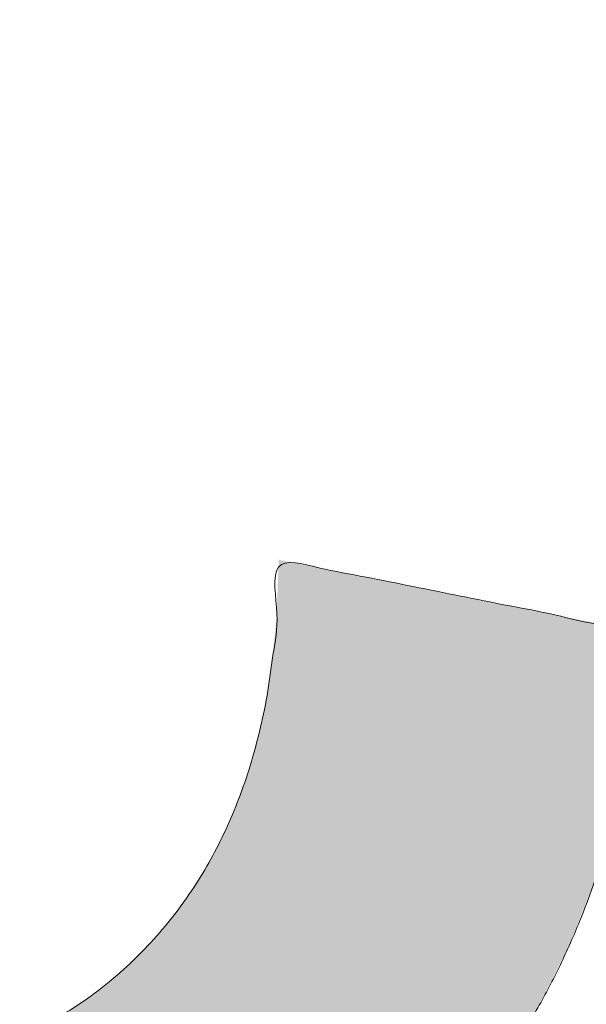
# Model space of a CAD drawing. Header units: inches. Extents: x -420 to -276, y -52 to 18.
# Tile 174 of 187: x -285.677 to -285.146, y -9.626 to -8.704. Entities that reach past the tile are written whole.
import ezdxf

# ---------------------------------------------------------------- set-up
doc = ezdxf.new("R2010")
doc.units = ezdxf.units.IN
doc.header["$LTSCALE"] = 32
doc.header["$MEASUREMENT"] = 0
doc.linetypes.add('Dash Style-1', pattern=[0.083328, 0.041656, -0.041672])
for name, color, linetype, lineweight in [('Black', 7, 'Continuous', 18), ('DashLine', 7, 'Dash Style-1', 13), ('DashLineFill', 7, 'Dash Style-1', 13), ('Drawing', 7, 'Continuous', 18), ('Metal-DeskStructure', 7, 'Continuous', 13), ('None', 7, 'Continuous', 18), ('SolidLine', 7, 'Continuous', 15), ('Wood_1-H', 7, 'Continuous', 13)]:
    doc.layers.add(name, color=color, linetype=linetype, lineweight=lineweight)
pattern_1 = [(45, (0, 0), (-1.61301565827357, 1.935715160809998), []), (45, (-1.0608, 1.0608), (-0.4723460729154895, 0.4167612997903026), [])]

# ---------------------------------------------------------------- blocks, each defined once
blk = doc.blocks.new('1BRPFY-Leg_Plate (2D)')
at = {"layer": 'DashLineFill', "linetype": 'Continuous', "lineweight": 13}
h = blk.add_hatch(dxfattribs=at)
h.set_pattern_fill('Steel', color=253, style=0, pattern_type=2)
h.set_pattern_definition(pattern_1)
edge = h.paths.add_edge_path()
edge.add_arc((-1.704724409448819, -1.704724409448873), 0.125984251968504, 179.9999999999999, 269.9999999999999)
edge.add_line((-1.704724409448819, -1.830708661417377), (1.704724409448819, -1.830708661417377))
edge.add_arc((1.704724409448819, -1.704724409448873), 0.125984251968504, 270.0000000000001, 360.0000000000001)
edge.add_line((1.830708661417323, -1.704724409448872), (1.830708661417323, 1.704724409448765))
edge.add_arc((1.704724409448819, 1.704724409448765), 0.1259842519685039, 0, 90)
edge.add_line((1.704724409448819, 1.830708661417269), (-1.704724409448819, 1.830708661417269))
edge.add_arc((-1.704724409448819, 1.704724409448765), 0.1259842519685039, 90, 180)
edge.add_line((-1.830708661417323, 1.704724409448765), (-1.830708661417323, -1.704724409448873))
at = {"layer": 'SolidLine', "flags": 128}
blk.add_lwpolyline([(0.7086614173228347, 0.9153543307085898), (0.728920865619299, 0.9143590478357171), (0.7489852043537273, 0.9113827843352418), (0.7686612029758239, 0.9064542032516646), (0.7877593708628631, 0.8996207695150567), (0.8060957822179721, 0.8909482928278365), (0.823493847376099, 0.8805202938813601), (0.8397860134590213, 0.868437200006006), (0.8548153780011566, 0.854815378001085), (0.8684372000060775, 0.8397860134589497), (0.8805202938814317, 0.8234938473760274), (0.8909482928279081, 0.8060957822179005), (0.8996207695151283, 0.7877593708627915), (0.9064542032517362, 0.7686612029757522), (0.9113827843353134, 0.7489852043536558), (0.9143590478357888, 0.7289208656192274), (0.9153543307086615, 0.7086614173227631), (0.9143590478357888, 0.6884019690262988), (0.9113827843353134, 0.6683376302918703), (0.9064542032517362, 0.6486616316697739), (0.8996207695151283, 0.6295634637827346), (0.8909482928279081, 0.6112270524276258), (0.8805202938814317, 0.5938289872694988), (0.8684372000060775, 0.5775368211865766), (0.8548153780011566, 0.5625074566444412), (0.8397860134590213, 0.5488856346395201), (0.823493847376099, 0.5368025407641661), (0.8060957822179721, 0.5263745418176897), (0.7877593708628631, 0.5177020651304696), (0.7686612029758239, 0.5108686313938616), (0.7489852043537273, 0.5059400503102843), (0.728920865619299, 0.502963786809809), (0.7086614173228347, 0.5019685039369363), (0.6884019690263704, 0.502963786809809), (0.668337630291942, 0.5059400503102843), (0.6486616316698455, 0.5108686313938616), (0.6295634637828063, 0.5177020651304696), (0.6112270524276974, 0.5263745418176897), (0.5938289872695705, 0.5368025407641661), (0.5775368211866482, 0.5488856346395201), (0.5625074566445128, 0.5625074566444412), (0.5488856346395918, 0.5775368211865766), (0.5368025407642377, 0.5938289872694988), (0.5263745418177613, 0.6112270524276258), (0.5177020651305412, 0.6295634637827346), (0.5108686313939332, 0.6486616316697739), (0.5059400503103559, 0.6683376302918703), (0.5029637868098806, 0.6884019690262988), (0.5019685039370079, 0.7086614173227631), (0.5029637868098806, 0.7289208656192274), (0.5059400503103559, 0.7489852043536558), (0.5108686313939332, 0.7686612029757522), (0.5177020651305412, 0.7877593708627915), (0.5263745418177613, 0.8060957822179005), (0.5368025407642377, 0.8234938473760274), (0.5488856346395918, 0.8397860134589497), (0.5625074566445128, 0.854815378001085), (0.5775368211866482, 0.868437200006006), (0.5938289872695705, 0.8805202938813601), (0.6112270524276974, 0.8909482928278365), (0.6295634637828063, 0.8996207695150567), (0.6486616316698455, 0.9064542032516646), (0.668337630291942, 0.9113827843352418), (0.6884019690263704, 0.9143590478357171)], close=True, dxfattribs=at)
blk = doc.blocks.new('1BRPX8-Util_Bkt_Lg-F (2D)')
at = {"layer": 'DashLineFill', "linetype": 'Continuous', "lineweight": 13}
h = blk.add_hatch(dxfattribs=at)
h.set_pattern_fill('Steel', color=253, style=0, pattern_type=2)
h.set_pattern_definition(pattern_1)
edge = h.paths.add_edge_path()
edge.add_line((-4.468503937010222, 7.405511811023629), (-3.129921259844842, 7.405511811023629))
edge.add_line((-3.129921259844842, 7.405511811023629), (-3.129921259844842, -2.011811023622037))
edge.add_line((-3.129921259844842, -2.011811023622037), (-4.468503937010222, -2.011811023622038))
edge.add_line((-4.468503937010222, -2.011811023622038), (-4.468503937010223, -2.145669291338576))
edge.add_line((-4.468503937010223, -2.145669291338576), (-2.421259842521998, -2.145669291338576))
edge.add_line((-2.421259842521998, -2.145669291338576), (-2.421259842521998, -2.523622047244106))
edge.add_arc((-2.303149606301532, -2.523622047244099), 0.1181102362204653, 180.0000000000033, 270.0000000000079)
edge.add_line((-2.303149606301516, -2.641732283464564), (2.303149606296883, -2.641732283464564))
edge.add_arc((2.303149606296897, -2.523622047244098), 0.1181102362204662, 269.9999999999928, 359.9999999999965)
edge.add_line((2.421259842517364, -2.523622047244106), (2.421259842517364, -2.145669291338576))
edge.add_line((2.421259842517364, -2.145669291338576), (4.46850393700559, -2.145669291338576))
edge.add_line((4.46850393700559, -2.145669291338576), (4.46850393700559, -2.011811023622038))
edge.add_line((4.46850393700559, -2.011811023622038), (3.129921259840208, -2.011811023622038))
edge.add_line((3.129921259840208, -2.011811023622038), (3.129921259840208, 7.405511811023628))
edge.add_line((3.129921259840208, 7.405511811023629), (4.46850393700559, 7.405511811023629))
edge.add_line((4.46850393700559, 7.405511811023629), (4.46850393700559, 7.539370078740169))
edge.add_line((4.46850393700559, 7.539370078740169), (2.421259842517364, 7.539370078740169))
edge.add_line((2.421259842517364, 7.539370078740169), (2.421259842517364, 7.917322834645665))
edge.add_arc((2.30314960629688, 7.917322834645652), 0.1181102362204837, 6.452788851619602e-12, 89.99999999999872)
edge.add_line((2.303149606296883, 8.035433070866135), (-2.303149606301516, 8.035433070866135))
edge.add_arc((-2.303149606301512, 7.91732283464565), 0.1181102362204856, 90.00000000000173, 179.9999999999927)
edge.add_line((-2.421259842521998, 7.917322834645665), (-2.421259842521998, 7.539370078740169))
edge.add_line((-2.421259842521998, 7.539370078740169), (-4.468503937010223, 7.539370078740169))
edge.add_line((-4.468503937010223, 7.539370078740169), (-4.468503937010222, 7.405511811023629))
at = {"layer": 'SolidLine', "flags": 128}
blk.add_lwpolyline([(1.02880818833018, 0.3845776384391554), (0.995886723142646, 0.3547393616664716), (0.9601991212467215, 0.3282716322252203), (0.9220890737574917, 0.3054293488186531), (0.881923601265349, 0.2864324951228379), (0.8400895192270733, 0.2714640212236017), (0.7969897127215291, 0.2606680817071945), (0.7530392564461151, 0.2541486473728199), (0.7086614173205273, 0.2519685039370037), (0.6642835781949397, 0.2541486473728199), (0.6203331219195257, 0.2606680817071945), (0.5772333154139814, 0.2714640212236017), (0.5353992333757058, 0.2864324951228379), (0.4952337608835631, 0.3054293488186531), (0.4571237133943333, 0.3282716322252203)], dxfattribs=at)
blk = doc.blocks.new('Slate-LegBrace (2D)')
at = {"layer": 'DashLineFill', "linetype": 'Continuous', "lineweight": 13}
h = blk.add_hatch(dxfattribs=at)
h.set_pattern_fill('Steel', color=253, style=0, pattern_type=2)
h.set_pattern_definition(pattern_1)
edge = h.paths.add_edge_path()
edge.add_line((-2.199587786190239, 0.1351515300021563), (-1.374775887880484, 0.1351515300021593))
edge.add_arc((3.636636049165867e-15, 0.01355418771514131), 1.380142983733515, 5.054592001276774, 174.9454079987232, ccw=False)
edge.add_line((1.374775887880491, 0.1351515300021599), (2.199718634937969, 0.1351515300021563))
edge.add_arc((6.542437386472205e-05, 0.01705725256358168), 2.202821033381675, 3.07312710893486, 176.9268728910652)
h = blk.add_hatch(dxfattribs=at)
h.set_pattern_fill('Steel', color=253, style=0, pattern_type=2)
h.set_pattern_definition(pattern_1)
edge = h.paths.add_edge_path()
edge.add_line((-2.191696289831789, 0.2375138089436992), (-1.463739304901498, 0.2375137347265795))
edge.add_arc((6.542437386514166e-05, 0.017041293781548), 1.480314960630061, 8.565281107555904, 171.4347188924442, ccw=False)
edge.add_line((1.463870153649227, 0.2375137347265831), (2.191827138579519, 0.2375138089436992))
edge.add_line((2.191827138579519, 0.2375138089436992), (2.19971863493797, 0.1351515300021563))
edge.add_line((2.19971863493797, 0.1351515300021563), (1.374775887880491, 0.1351515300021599))
edge.add_arc((3.356894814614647e-15, 0.01355418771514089), 1.380142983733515, 5.054592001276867, 174.9454079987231)
edge.add_line((-1.374775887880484, 0.1351515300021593), (-2.19958778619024, 0.1351515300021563))
edge.add_line((-2.19958778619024, 0.1351515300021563), (-2.191696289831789, 0.2375138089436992))
at = {"layer": 'DashLineFill', "flags": 128}
for points in [[(-2.199587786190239, 0.1351515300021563), (-1.374775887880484, 0.1351515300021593, -0.9154551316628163), (1.374775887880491, 0.1351515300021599), (2.199718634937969, 0.1351515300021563, 0.9477524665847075)], [(-2.191696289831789, 0.2375138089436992), (-1.463739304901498, 0.2375137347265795, -0.8606629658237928), (1.463870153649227, 0.2375137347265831), (2.191827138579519, 0.2375138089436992), (2.19971863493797, 0.1351515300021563), (1.374775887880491, 0.1351515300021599, 0.9154551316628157), (-1.374775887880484, 0.1351515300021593), (-2.19958778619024, 0.1351515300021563)]]:
    blk.add_lwpolyline(points, format="xyb", close=True, dxfattribs=at)
blk = doc.blocks.new('TLLegSleeve (2D)')
at = {"layer": 'DashLineFill', "linetype": 'Continuous', "lineweight": 13}
h = blk.add_hatch(dxfattribs=at)
h.set_pattern_fill('Steel', color=253, style=0, pattern_type=2)
h.set_pattern_definition(pattern_1)
edge = h.paths.add_edge_path()
edge.add_line((1.08267716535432, 1.402343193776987), (1.08267716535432, 2.913385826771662))
edge.add_arc((-1.707523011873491e-13, 2.913385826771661), 1.08267716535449, 4.479377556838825e-14, 180)
edge.add_line((-1.082677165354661, 2.913385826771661), (-1.08267716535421, 1.402343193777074))
edge.add_arc((-1.332267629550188e-15, 2.886579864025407e-15), 1.771653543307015, 127.6698869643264, 412.330113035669)
edge.add_line((1.08267716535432, 1.402343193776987), (1.08267716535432, 1.402343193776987))
edge = h.paths.add_edge_path()
edge.add_arc((1.665334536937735e-15, 2.91338582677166), 0.7480314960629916, 180, 360)
edge.add_arc((1.665334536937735e-15, 2.91338582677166), 0.7480314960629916, 9.54166404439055e-15, 180)
edge.add_line((-0.7480314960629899, 2.91338582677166), (-0.7480314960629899, 2.91338582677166))
edge = h.paths.add_edge_path()
edge.add_arc((-1.723066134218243e-13, 5.70119602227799e-16), 1.437007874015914, 180, 360)
edge.add_arc((-1.723066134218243e-13, 9.149983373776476e-17), 1.437007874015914, 9.541664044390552e-15, 180)
edge.add_line((-1.437007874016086, 3.308097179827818e-16), (-1.437007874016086, 3.308097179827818e-16))
at = {"layer": 'DashLineFill', "flags": 128}
for points in [[(1.08267716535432, 1.402343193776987), (1.08267716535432, 2.913385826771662, 0.9999999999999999), (-1.082677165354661, 2.913385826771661), (-1.08267716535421, 1.402343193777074, 2.931618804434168), (1.08267716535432, 1.402343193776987)], [(-1.437007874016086, 3.308097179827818e-16, 0.9999999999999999), (1.437007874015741, 3.308097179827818e-16, 0.9999999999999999), (-1.437007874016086, 3.308097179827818e-16)]]:
    blk.add_lwpolyline(points, format="xyb", close=True, dxfattribs=at)
blk = doc.blocks.new('Group-6')
at = {"layer": 'SolidLine', "flags": 128}
blk.add_lwpolyline([(7.303149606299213, -8.30708661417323, -0.414213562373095), (9.015748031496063, -6.594488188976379, -0.414213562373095), (10.72834645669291, -8.30708661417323, -0.414213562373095), (9.015748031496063, -10.01968503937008, -0.414213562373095)], format="xyb", close=True, dxfattribs=at)
at = {"layer": 'Wood_1-H', "color": 7}
for name in ['1BRPX8-Util_Bkt_Lg-F (2D)', 'TLLegSleeve (2D)', 'Slate-LegBrace (2D)', '1BRPFY-Leg_Plate (2D)']:
    blk.add_blockref(name, (9.015748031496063, -8.30708661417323), dxfattribs=at)
blk = doc.blocks.new('Group-7')
at = {"layer": 'None'}
blk.add_blockref('Group-6', (0, 0), dxfattribs=at)
blk = doc.blocks.new('SL Utility Cabinet (2D)-1')
at = {"layer": 'None'}
blk.add_blockref('Group-7', (0, 0), dxfattribs=at)
at = {"layer": 'Drawing', "color": 0, "flags": 1}
for tag in ['Tag', 'Catalog', 'Option1', 'Option2', 'Option3', 'Option4', 'Option5', 'Option6', 'Option7', 'Option8', 'Option9', 'Option10', 'Option11', 'Option12', 'Custom', 'FinishGroup', 'Discount', 'Item2', 'Item3', 'Item6', 'Item9', 'Item10', 'Item12', 'Item13', 'Item16', 'Item19', 'Item20', 'Item21', 'Item22', 'Item23', 'Item24', 'Item25', 'Item8', 'Item18', 'Item1', 'Item4', 'Item5', 'Item7', 'Item11', 'Item14', 'Item15', 'Item17']:
    blk.add_attdef(tag, (29.84121383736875, -2.022526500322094), '', height=0.007086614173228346, dxfattribs=at)
blk = doc.blocks.new('Group-22')
at = {"layer": 'Metal-DeskStructure', "color": 7, "flags": 128}
blk.add_lwpolyline([(0.8051100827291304, 0.3242076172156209), (0.6569804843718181, -0.1001143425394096), (0.9545622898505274, -0.1001143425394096)], close=True, dxfattribs=at)
at = {"layer": 'Metal-DeskStructure', "color": 7}
blk.add_open_spline([(1.174112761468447, -0.3918349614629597), (1.184693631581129, -0.4210075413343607), (1.168822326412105, -0.4369198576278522), (1.14501536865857, -0.439571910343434), (1.104014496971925, -0.439571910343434), (1.078886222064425, -0.4369198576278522), (1.066982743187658, -0.4329417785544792), (1.060369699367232, -0.4236595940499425), (1.057724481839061, -0.4170294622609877), (1.021353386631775, -0.3010040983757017), (0.9849822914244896, -0.1849787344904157), (0.807093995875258, -0.1849787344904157), (0.6292057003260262, -0.1849787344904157), (0.5941572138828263, -0.2996780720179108), (0.5591087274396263, -0.4143774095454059), (0.5564635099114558, -0.4210075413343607), (0.5498504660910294, -0.4302897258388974), (0.5379469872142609, -0.4369198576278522), (0.5141400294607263, -0.439571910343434), (0.477108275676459, -0.439571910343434), (0.4519787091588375, -0.4355938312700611), (0.4427204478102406, -0.4249856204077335), (0.4427204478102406, -0.4050952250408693), (0.4480108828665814, -0.3905089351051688), (0.5915119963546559, 0.0006630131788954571), (0.7350131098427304, 0.3918349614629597), (0.7376583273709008, 0.3971390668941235), (0.7469165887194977, 0.4037691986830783), (0.7627866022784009, 0.4077472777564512), (0.789238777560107, 0.4090720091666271), (0.8302396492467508, 0.4090720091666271), (0.8580131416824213, 0.4077472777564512), (0.8752070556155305, 0.4037691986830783), (0.8844653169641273, 0.3971390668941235), (0.8871105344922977, 0.3918349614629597), (1.030611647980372, 0), (1.174112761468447, -0.3918349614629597)], degree=2, knots=[0, 0, 0, 0.01595318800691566, 0.02392978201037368, 0.03190637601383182, 0.03938443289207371, 0.04686248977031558, 0.05434054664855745, 0.06181860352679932, 0.06181860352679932, 0.1891978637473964, 0.1891978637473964, 0.3755520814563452, 0.3755520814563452, 0.5011946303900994, 0.5011946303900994, 0.5086726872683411, 0.5161507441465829, 0.5236288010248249, 0.5311068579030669, 0.5385854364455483, 0.5460640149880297, 0.5535425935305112, 0.5610211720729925, 0.5610211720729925, 0.7618481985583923, 0.7618481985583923, 0.7647050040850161, 0.7675618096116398, 0.7704186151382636, 0.7732754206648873, 0.7763226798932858, 0.7793699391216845, 0.7824171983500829, 0.7854644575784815, 0.7854644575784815, 1, 1, 1], dxfattribs=at)
blk = doc.blocks.new('TL14_lower_leg (2D)')
at = {"layer": 'DashLine', "flags": 128}
for points in [[(-1.777195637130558e-14, 1.377952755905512), (0.1350629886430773, 1.371317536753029), (0.2688252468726, 1.351475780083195), (0.3999985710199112, 1.318618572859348), (0.5273196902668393, 1.27306234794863), (0.649562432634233, 1.215245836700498), (0.7655495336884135, 1.14572584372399), (0.8741639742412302, 1.065171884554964), (0.9743597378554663, 0.9743597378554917), (1.065171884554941, 0.8741639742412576), (1.14572584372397, 0.7655495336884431), (1.215245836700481, 0.6495624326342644), (1.273062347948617, 0.5273196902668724), (1.318618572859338, 0.3999985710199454), (1.351475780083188, 0.2688252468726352), (1.371317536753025, 0.1350629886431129), (1.377952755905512, 1.783045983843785e-14), (1.371317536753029, -0.1350629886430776), (1.351475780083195, -0.2688252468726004), (1.318618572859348, -0.3999985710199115), (1.27306234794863, -0.5273196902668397), (1.215245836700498, -0.6495624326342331), (1.145725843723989, -0.7655495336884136), (1.065171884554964, -0.8741639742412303), (0.9743597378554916, -0.9743597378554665), (0.8741639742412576, -1.065171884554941), (0.7655495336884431, -1.14572584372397), (0.6495624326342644, -1.215245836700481), (0.5273196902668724, -1.273062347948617), (0.3999985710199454, -1.318618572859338), (0.2688252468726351, -1.351475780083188), (0.135062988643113, -1.371317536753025), (1.777195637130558e-14, -1.377952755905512), (-0.1350629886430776, -1.371317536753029), (-0.2688252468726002, -1.351475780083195), (-0.3999985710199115, -1.318618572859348), (-0.5273196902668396, -1.27306234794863), (-0.6495624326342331, -1.215245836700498), (-0.7655495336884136, -1.14572584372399), (-0.8741639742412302, -1.065171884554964), (-0.9743597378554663, -0.9743597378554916), (-1.065171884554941, -0.8741639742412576), (-1.14572584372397, -0.7655495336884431), (-1.215245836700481, -0.6495624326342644), (-1.273062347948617, -0.5273196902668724), (-1.318618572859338, -0.3999985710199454), (-1.351475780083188, -0.2688252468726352), (-1.371317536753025, -0.1350629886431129), (-1.377952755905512, -1.783045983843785e-14), (-1.371317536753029, 0.1350629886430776), (-1.351475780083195, 0.2688252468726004), (-1.318618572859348, 0.3999985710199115), (-1.27306234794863, 0.5273196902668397), (-1.215245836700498, 0.6495624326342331), (-1.145725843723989, 0.7655495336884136), (-1.065171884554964, 0.8741639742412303), (-0.9743597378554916, 0.9743597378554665), (-0.8741639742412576, 1.065171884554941), (-0.7655495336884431, 1.14572584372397), (-0.6495624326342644, 1.215245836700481), (-0.5273196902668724, 1.273062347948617), (-0.3999985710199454, 1.318618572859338), (-0.2688252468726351, 1.351475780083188), (-0.135062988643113, 1.371317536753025)], [(0.7086614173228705, 0.8700787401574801), (0.7244830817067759, 0.8693014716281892), (0.7401523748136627, 0.8669771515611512), (0.7555183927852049, 0.8631281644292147), (0.7704331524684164, 0.8577915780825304), (0.784753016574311, 0.8510187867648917), (0.7983400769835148, 0.8428750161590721), (0.8110634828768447, 0.8334386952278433), (0.8228007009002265, 0.8228007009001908), (0.8334386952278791, 0.8110634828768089), (0.842875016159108, 0.7983400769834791), (0.8510187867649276, 0.7847530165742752), (0.8577915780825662, 0.7704331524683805), (0.8631281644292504, 0.7555183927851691), (0.866977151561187, 0.740152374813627), (0.8693014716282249, 0.72448308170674), (0.870078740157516, 0.7086614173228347), (0.8693014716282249, 0.6928397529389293), (0.866977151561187, 0.6771704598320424), (0.8631281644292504, 0.6618044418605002), (0.8577915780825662, 0.6468896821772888), (0.8510187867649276, 0.6325698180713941), (0.842875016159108, 0.6189827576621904), (0.8334386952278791, 0.6062593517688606), (0.8228007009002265, 0.5945221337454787), (0.8110634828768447, 0.5838841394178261), (0.7983400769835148, 0.5744478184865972), (0.784753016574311, 0.5663040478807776), (0.7704331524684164, 0.559531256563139), (0.7555183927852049, 0.5541946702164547), (0.7401523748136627, 0.5503456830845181), (0.7244830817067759, 0.5480213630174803), (0.7086614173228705, 0.5472440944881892), (0.6928397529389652, 0.5480213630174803), (0.6771704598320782, 0.5503456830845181), (0.6618044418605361, 0.5541946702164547), (0.6468896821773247, 0.559531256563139), (0.63256981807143, 0.5663040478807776), (0.6189827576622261, 0.5744478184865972), (0.6062593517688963, 0.5838841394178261), (0.5945221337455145, 0.5945221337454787), (0.5838841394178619, 0.6062593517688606), (0.5744478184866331, 0.6189827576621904), (0.5663040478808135, 0.6325698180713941), (0.5595312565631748, 0.6468896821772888), (0.5541946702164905, 0.6618044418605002), (0.5503456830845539, 0.6771704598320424), (0.548021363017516, 0.6928397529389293), (0.5472440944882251, 0.7086614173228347), (0.548021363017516, 0.72448308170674), (0.5503456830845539, 0.740152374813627), (0.5541946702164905, 0.7555183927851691), (0.5595312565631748, 0.7704331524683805), (0.5663040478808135, 0.7847530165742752), (0.5744478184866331, 0.7983400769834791), (0.5838841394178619, 0.8110634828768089), (0.5945221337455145, 0.8228007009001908), (0.6062593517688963, 0.8334386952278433), (0.6189827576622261, 0.8428750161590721), (0.63256981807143, 0.8510187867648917), (0.6468896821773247, 0.8577915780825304), (0.6618044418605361, 0.8631281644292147), (0.6771704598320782, 0.8669771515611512), (0.6928397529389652, 0.8693014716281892)]]:
    blk.add_lwpolyline(points, close=True, dxfattribs=at)
at = {"layer": 'Metal-DeskStructure', "color": 7}
blk.add_blockref('Group-22', (0, 0), dxfattribs=at)
blk = doc.blocks.new('Group-23')
at = {"layer": 'DashLineFill', "linetype": 'Continuous', "lineweight": 13}
h = blk.add_hatch(dxfattribs=at)
h.set_pattern_fill('Steel', color=253, style=0, pattern_type=2)
h.set_pattern_definition(pattern_1)
h.paths.add_polyline_path([(-2.066929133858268, 1.397637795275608), (2.066929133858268, 1.397637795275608), (2.066929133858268, 0.1377952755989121), (2.106299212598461, 0.1377952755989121), (2.106299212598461, -0.1377952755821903), (2.066929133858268, -0.1377952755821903), (2.066929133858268, -5.275590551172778), (2.106299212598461, -5.275590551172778), (2.106299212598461, -5.55118110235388), (2.066929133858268, -5.55118110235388), (2.066929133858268, -5.82677165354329), (-2.066929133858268, -5.82677165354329), (-2.066929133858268, -5.55118110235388), (-2.106299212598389, -5.55118110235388), (-2.106299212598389, -5.275590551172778), (-2.066929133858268, -5.275590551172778), (-2.066929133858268, -0.1377952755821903), (-2.106299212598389, -0.1377952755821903), (-2.106299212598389, 0.1377952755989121), (-2.066929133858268, 0.1377952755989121)])
blk = doc.blocks.new('TL14_upper_leg (2D)')
at = {"layer": 'DashLine', "flags": 128}
blk.add_lwpolyline([(0, 1.22047244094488), (0.1196272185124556, 1.214595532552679), (0.2381023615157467, 1.197021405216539), (0.3542844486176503, 1.167919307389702), (0.4670545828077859, 1.127569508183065), (0.5753267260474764, 1.076360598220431), (0.6780581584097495, 1.01478574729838), (0.7742595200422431, 0.9434379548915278), (0.8630043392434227, 0.8630043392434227), (0.9434379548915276, 0.7742595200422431), (1.01478574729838, 0.6780581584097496), (1.076360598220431, 0.5753267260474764), (1.127569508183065, 0.467054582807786), (1.167919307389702, 0.3542844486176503), (1.197021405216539, 0.2381023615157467), (1.214595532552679, 0.1196272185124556), (1.22047244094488, 7.47323834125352e-17), (1.214595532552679, -0.1196272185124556), (1.197021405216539, -0.2381023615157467), (1.167919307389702, -0.3542844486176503), (1.127569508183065, -0.467054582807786), (1.076360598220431, -0.5753267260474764), (1.01478574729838, -0.6780581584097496), (0.9434379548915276, -0.7742595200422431), (0.8630043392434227, -0.8630043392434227), (0.7742595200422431, -0.9434379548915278), (0.6780581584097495, -1.01478574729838), (0.5753267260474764, -1.076360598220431), (0.4670545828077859, -1.127569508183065), (0.3542844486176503, -1.167919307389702), (0.2381023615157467, -1.197021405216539), (0.1196272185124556, -1.214595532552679), (0, -1.22047244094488), (-0.1196272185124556, -1.214595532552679), (-0.2381023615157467, -1.197021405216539), (-0.3542844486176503, -1.167919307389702), (-0.4670545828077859, -1.127569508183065), (-0.5753267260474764, -1.076360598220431), (-0.6780581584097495, -1.01478574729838), (-0.7742595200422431, -0.9434379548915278), (-0.8630043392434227, -0.8630043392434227), (-0.9434379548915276, -0.7742595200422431), (-1.01478574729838, -0.6780581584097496), (-1.076360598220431, -0.5753267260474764), (-1.127569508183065, -0.467054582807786), (-1.167919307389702, -0.3542844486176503), (-1.197021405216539, -0.2381023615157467), (-1.214595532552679, -0.1196272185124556), (-1.22047244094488, 7.47323834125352e-17), (-1.214595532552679, 0.1196272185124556), (-1.197021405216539, 0.2381023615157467), (-1.167919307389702, 0.3542844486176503), (-1.127569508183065, 0.467054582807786), (-1.076360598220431, 0.5753267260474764), (-1.01478574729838, 0.6780581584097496), (-0.9434379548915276, 0.7742595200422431), (-0.8630043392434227, 0.8630043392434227), (-0.7742595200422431, 0.9434379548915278), (-0.6780581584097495, 1.01478574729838), (-0.5753267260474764, 1.076360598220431), (-0.4670545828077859, 1.127569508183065), (-0.3542844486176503, 1.167919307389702), (-0.2381023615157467, 1.197021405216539), (-0.1196272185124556, 1.214595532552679)], close=True, dxfattribs=at)
at = {"layer": 'DashLine', "color": 7}
blk.add_blockref('Group-23', (0, 0), dxfattribs=at)
blk = doc.blocks.new('1BRPT9-Bracket (2D)')
at = {"layer": 'DashLineFill', "linetype": 'Continuous', "lineweight": 13}
h = blk.add_hatch(dxfattribs=at)
h.set_pattern_fill('Steel', color=253, style=0, pattern_type=2)
h.set_pattern_definition(pattern_1)
edge = h.paths.add_edge_path()
edge.add_arc((1.677931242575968, -8.488188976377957), 0.2519685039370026, 269.999999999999, 360.0000000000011)
edge.add_line((1.929899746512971, -8.488188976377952), (1.929899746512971, -7.480314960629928))
edge.add_line((1.929899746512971, -7.480314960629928), (2.323600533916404, -7.480314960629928))
edge.add_line((2.323600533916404, -7.480314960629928), (2.323600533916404, 7.461135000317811))
edge.add_line((2.323600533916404, 7.461135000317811), (1.929899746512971, 7.480314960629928))
edge.add_line((1.929899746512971, 7.480314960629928), (1.929899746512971, 8.488188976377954))
edge.add_arc((1.677931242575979, 8.488188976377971), 0.2519685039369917, 359.999999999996, 450.0000000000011)
edge.add_line((1.677931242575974, 8.740157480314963), (-2.32206875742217, 8.740157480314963))
edge.add_line((-2.32206875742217, 8.740157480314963), (-2.32206875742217, -8.74015748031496))
edge.add_line((-2.32206875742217, -8.74015748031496), (1.677931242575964, -8.74015748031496))
blk = doc.blocks.new('Group-45')
at = {"layer": 'Metal-DeskStructure', "linetype": 'Continuous', "lineweight": 0, "true_color": 0xff0000}
blk.add_hatch(color=1, dxfattribs=at).paths.add_polyline_path([(1.987219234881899, -0.9301181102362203), (1.987219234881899, -1.274606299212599), (0.4025735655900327, -1.274606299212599), (0.4023214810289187, -1.244883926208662), (0.4031795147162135, -1.21546436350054), (0.4051476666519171, -1.186347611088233), (0.4082259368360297, -1.15753366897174), (0.4124143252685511, -1.129022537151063), (0.4177128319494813, -1.1008142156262), (0.4241214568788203, -1.072908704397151), (0.4316402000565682, -1.045306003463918), (0.4455088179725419, -1.000302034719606), (0.4612781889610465, -0.9557186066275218), (0.4789483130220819, -0.9115557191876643), (0.4985191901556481, -0.8678133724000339), (0.5199908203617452, -0.8244915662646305), (0.543363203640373, -0.7815903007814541), (0.5686363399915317, -0.7391095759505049), (0.5958102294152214, -0.6970493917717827), (0.6262305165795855, -0.6545855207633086), (0.6612428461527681, -0.6108937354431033), (0.7008472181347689, -0.5659740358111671), (0.7450436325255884, -0.5198264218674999), (0.793832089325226, -0.4724508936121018), (0.847212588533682, -0.4238474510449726), (0.9051851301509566, -0.3740160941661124), (0.9677497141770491, -0.3229568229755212), (1.064241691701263, -0.2345473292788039), (1.152407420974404, -0.1517895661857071), (1.232246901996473, -0.07468353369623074), (1.303760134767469, -0.003229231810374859), (1.366947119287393, 0.06257333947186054), (1.421807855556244, 0.1227241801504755), (1.468342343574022, 0.1772232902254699), (1.506550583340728, 0.2260706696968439), (1.538467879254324, 0.2720417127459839), (1.566129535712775, 0.3179118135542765), (1.589535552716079, 0.3636809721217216), (1.608685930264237, 0.4093491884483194), (1.623580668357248, 0.4549164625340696), (1.634219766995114, 0.5003827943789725), (1.640603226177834, 0.5457481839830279), (1.642731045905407, 0.5910126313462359), (1.640973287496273, 0.6332243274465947), (1.635700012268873, 0.6737371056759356), (1.626911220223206, 0.7125509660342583), (1.614606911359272, 0.7496659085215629), (1.598787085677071, 0.7850819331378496), (1.579451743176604, 0.8187990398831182), (1.556600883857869, 0.8508172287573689), (1.530234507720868, 0.8811364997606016), (1.501059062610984, 0.9087644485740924), (1.469780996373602, 0.9327086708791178), (1.436400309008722, 0.9529691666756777), (1.400917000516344, 0.9695459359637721), (1.363331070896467, 0.9824389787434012), (1.323642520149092, 0.991648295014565), (1.281851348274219, 0.9971738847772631), (1.237957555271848, 0.9990157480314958), (1.191254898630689, 0.9970140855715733), (1.146957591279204, 0.9910090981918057), (1.105065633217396, 0.981000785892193), (1.065579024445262, 0.9669891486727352), (1.028497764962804, 0.9489741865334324), (0.993821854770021, 0.9269558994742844), (0.9615512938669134, 0.9009342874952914), (0.9316860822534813, 0.8709093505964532), (0.9047981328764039, 0.837352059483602), (0.8814593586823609, 0.8007333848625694), (0.8616697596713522, 0.7610533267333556), (0.8454293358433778, 0.7183118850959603), (0.8327380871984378, 0.6725090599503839), (0.8235960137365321, 0.6236448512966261), (0.8180031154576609, 0.571719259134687), (0.8159593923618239, 0.5167322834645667), (0.4714712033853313, 0.5856299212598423), (0.4819337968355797, 0.6671096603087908), (0.4977117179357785, 0.7436104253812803), (0.5188049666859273, 0.8151322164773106), (0.5452135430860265, 0.8816750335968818), (0.5769374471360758, 0.943238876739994), (0.6139766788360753, 0.9998237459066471), (0.656331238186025, 1.051429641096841), (0.7040011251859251, 1.098056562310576), (0.7564817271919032, 1.139435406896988), (0.8132684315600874, 1.175297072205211), (0.874361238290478, 1.205641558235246), (0.9397601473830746, 1.230468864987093), (1.009465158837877, 1.249778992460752), (1.083476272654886, 1.263571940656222), (1.161793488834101, 1.271847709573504), (1.244416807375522, 1.274606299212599), (1.328024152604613, 1.271486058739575), (1.407140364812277, 1.262125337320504), (1.481765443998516, 1.246524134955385), (1.551899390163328, 1.22468245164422), (1.617542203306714, 1.196600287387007), (1.678693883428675, 1.162277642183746), (1.735354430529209, 1.121714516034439), (1.787523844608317, 1.074910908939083), (1.834327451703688, 1.023481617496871), (1.874890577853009, 0.9690414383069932), (1.909213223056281, 0.9115903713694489), (1.937295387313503, 0.8511284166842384), (1.959137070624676, 0.7876555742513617), (1.9747382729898, 0.7211718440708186), (1.984098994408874, 0.6516772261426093), (1.987219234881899, 0.5791717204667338), (1.986294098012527, 0.5418296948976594), (1.983518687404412, 0.5046222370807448), (1.978893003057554, 0.4675493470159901), (1.972417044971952, 0.4306110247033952), (1.964090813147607, 0.3938072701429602), (1.953914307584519, 0.357138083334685), (1.941887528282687, 0.3206034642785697), (1.928010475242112, 0.2842034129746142), (1.911980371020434, 0.2476351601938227), (1.893494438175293, 0.2105959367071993), (1.87255267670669, 0.173085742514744), (1.849155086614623, 0.1351045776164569), (1.823301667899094, 0.09665244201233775), (1.794992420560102, 0.05772933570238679), (1.764227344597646, 0.0183352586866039), (1.731006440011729, -0.02152978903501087), (1.694017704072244, -0.06341332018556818), (1.651949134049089, -0.1088628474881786), (1.604800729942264, -0.1578783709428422), (1.552572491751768, -0.210459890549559), (1.495264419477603, -0.2666074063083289), (1.432876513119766, -0.3263209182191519), (1.365408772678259, -0.3896004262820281), (1.292861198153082, -0.4564459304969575), (1.229909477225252, -0.5112058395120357), (1.173467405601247, -0.5613736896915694), (1.123534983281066, -0.6069494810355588), (1.080112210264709, -0.6479332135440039), (1.043199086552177, -0.6843248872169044), (1.012795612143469, -0.7161245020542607), (0.9889017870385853, -0.7433320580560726), (0.9715176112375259, -0.76594755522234), (0.9576994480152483, -0.7862922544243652), (0.9445036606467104, -0.8066874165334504), (0.9319302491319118, -0.8271330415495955), (0.9199792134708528, -0.8476291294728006), (0.9086505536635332, -0.8681756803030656), (0.8979442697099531, -0.8887726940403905), (0.8878603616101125, -0.9094201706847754), (0.8783988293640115, -0.9301181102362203)])
at = {"layer": 'Metal-DeskStructure', "color": 7}
blk.add_open_spline([(1.987219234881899, -0.9301181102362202), (1.987219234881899, -1.102362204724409), (1.987219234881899, -1.274606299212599), (1.194896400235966, -1.274606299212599), (0.4025735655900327, -1.274606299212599), (0.399344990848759, -1.155111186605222), (0.4316402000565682, -1.045306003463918), (0.4833131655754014, -0.8644490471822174), (0.7083072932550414, -0.529649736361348), (0.9677497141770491, -0.3229568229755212), (1.370370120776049, 0.04198461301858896), (1.642731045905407, 0.4101567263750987), (1.642731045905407, 0.7632572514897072), (1.417737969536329, 0.9990157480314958), (1.04633623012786, 0.9990157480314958), (0.8170359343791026, 0.7428029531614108), (0.8159593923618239, 0.5167322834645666), (0.6437152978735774, 0.5511811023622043), (0.4714712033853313, 0.5856299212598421), (0.502690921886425, 0.9215068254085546), (0.9053113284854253, 1.274606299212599), (1.587828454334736, 1.274606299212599), (1.987219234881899, 0.8752155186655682), (1.987219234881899, 0.4295344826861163), (1.868801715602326, 0.138872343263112), (1.593211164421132, -0.1819319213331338), (1.292861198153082, -0.4564459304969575), (1.028035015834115, -0.6846696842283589), (0.915000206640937, -0.8472254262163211), (0.8783988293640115, -0.9301181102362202), (1.432809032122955, -0.9301181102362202), (1.987219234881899, -0.9301181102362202)], degree=2, knots=[0, 0, 0, 0.0212862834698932, 0.0212862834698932, 0.1192031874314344, 0.1192031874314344, 0.1339760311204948, 0.1339760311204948, 0.1582533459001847, 0.1825306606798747, 0.1825306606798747, 0.2223012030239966, 0.2620717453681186, 0.2999486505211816, 0.3378255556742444, 0.3781971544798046, 0.4185687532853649, 0.4185687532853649, 0.4499368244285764, 0.4499368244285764, 0.5101754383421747, 0.5704140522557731, 0.6314176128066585, 0.692421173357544, 0.7232558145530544, 0.7540904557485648, 0.7849250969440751, 0.7849250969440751, 0.8114174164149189, 0.8379097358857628, 0.8379097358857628, 1, 1, 1], dxfattribs=at)
blk = doc.blocks.new('SlateLegLocator-R2')
at = {"color": 255, "linetype": 'Dash Style-1', "lineweight": 5}
blk.add_wipeout([(-2.106299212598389, 1.3779527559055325), (2.10629921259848, 1.3779527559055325), (2.10629921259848, -5.807086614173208), (-2.106299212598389, -5.807086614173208)], dxfattribs=at).dxf.layer = 'Black'
at = {"layer": 'Metal-DeskStructure', "color": 7}
blk.add_blockref('Group-45', (0, 0), dxfattribs=at)
blk = doc.blocks.new('Group-58')
at = {"layer": 'None', "color": 7}
for name, p in [('1BRPT9-Bracket (2D)', (7.862204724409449, -12.00787401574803)), ('1BRPFY-Leg_Plate (2D)', (7.862204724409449, -8.30708661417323)), ('TL14_upper_leg (2D)', (7.862204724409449, -8.30708661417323)), ('TL14_lower_leg (2D)', (7.862204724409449, -8.30708661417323))]:
    blk.add_blockref(name, p, dxfattribs=at)
blk.add_blockref('SlateLegLocator-R2', (7.862204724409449, -8.30708661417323), dxfattribs=at)
blk = doc.blocks.new('Group-59')
at = {"layer": 'None'}
blk.add_blockref('Group-58', (0, 0), dxfattribs=at)
blk = doc.blocks.new('SL Credenza Desk Top (2D)-2')
at = {"layer": 'None'}
blk.add_blockref('Group-59', (0, 0), dxfattribs=at)
at = {"layer": 'Drawing', "color": 0, "flags": 1}
for tag in ['Tag', 'Catalog', 'Option1', 'Option2', 'Option3', 'Option4', 'Option5', 'Option6', 'Option7', 'Option8', 'Option9', 'Option10', 'Option11', 'Option12', 'Custom', 'FinishGroup', 'Discount', 'Item2', 'Item3', 'Item6', 'Item9', 'Item10', 'Item12', 'Item13', 'Item16', 'Item19', 'Item20', 'Item21', 'Item22', 'Item23', 'Item24', 'Item25', 'Item8', 'Item18', 'Item1', 'Item4', 'Item5', 'Item7', 'Item11', 'Item14', 'Item15', 'Item17']:
    blk.add_attdef(tag, (12.93943992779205, -0.436896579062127), '', height=0.007086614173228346, dxfattribs=at)

msp = doc.modelspace()

# ---------------------------------------------------------------- block references
at = {"layer": 'Drawing', "rotation": 180}
msp.add_blockref('SL Utility Cabinet (2D)-1', (-275.6417322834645, -17), dxfattribs=at)

# ---------------------------------------------------------------- next in the draw order: block references
msp.add_blockref('SL Credenza Desk Top (2D)-2', (-276.7561046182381, -16.99999999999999), dxfattribs=at)

doc.saveas('drawing.dxf')
